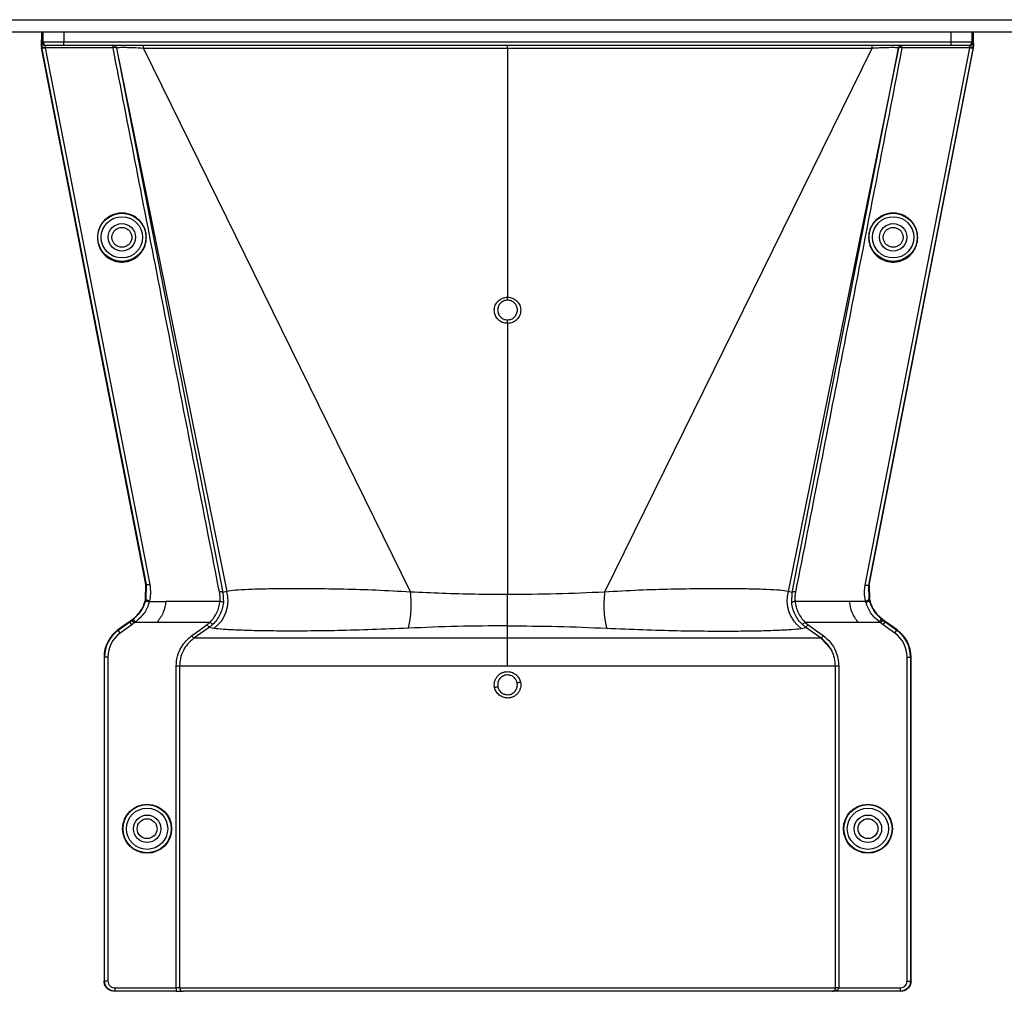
# Model space of a CAD drawing. Header units: inches. Extents: x -3977 to 448, y -4288 to 2176.
# Tile 78 of 206: x -1215 to -1071, y -3437 to -3295. Entities that reach past the tile are written whole.
import ezdxf

# ---------------------------------------------------------------- set-up
doc = ezdxf.new("R2010")
doc.units = ezdxf.units.IN
doc.header["$MEASUREMENT"] = 0

msp = doc.modelspace()

# ---------------------------------------------------------------- linework, layer by layer
at = {"color": 7, "linetype": 'Continuous', "lineweight": 25}
for p, q in [((-1388.978, -3294.949), (-251.478, -3294.949)), ((-1388.978, -3296.699), (-251.478, -3296.699)), ((-1211.978, -3296.699), (-1211.978, -3297.887)), ((-1075.977, -3297.887), (-1075.977, -3296.699))]:
    msp.add_line(p, q, dxfattribs=at)
at = {"color": 2, "linetype": 'Continuous', "lineweight": 25}
for p, q in [((-1211.743, -3298.199), (-1211.743, -3296.699)), ((-1208.743, -3296.699), (-1208.743, -3298.199)), ((-1079.213, -3298.199), (-1079.213, -3296.699)), ((-1076.213, -3296.699), (-1076.213, -3298.199)), ((-1212, -3299.044), (-1211.964, -3299)), ((-1196.761, -3377.351), (-1212, -3299.044)), ((-1211.961, -3298.826), (-1211.979, -3298.92)), ((-1211.953, -3298.199), (-1211.743, -3298.199)), ((-1196.683, -3377.333), (-1211.93, -3298.981)), ((-1211.743, -3298.199), (-1208.743, -3298.199)), ((-1211.243, -3298.699), (-1211.453, -3298.699)), ((-1201.542, -3299.041), (-1211.44, -3299.041)), ((-1211.44, -3299.041), (-1196.201, -3377.351)), ((-1208.743, -3298.699), (-1211.243, -3298.699)), ((-1208.743, -3298.699), (-1208.743, -3298.199)), ((-1208.743, -3298.199), (-1079.213, -3298.199)), ((-1079.213, -3298.699), (-1208.743, -3298.699)), ((-1201.542, -3299.041), (-1201.542, -3298.699)), ((-1201.051, -3299.104), (-1185.518, -3378.505)), ((-1201.032, -3299.099), (-1184.93, -3378.36)), ((-1143.978, -3299.149), (-1197.121, -3299.138)), ((-1197.121, -3299.138), (-1158.143, -3378.457)), ((-1143.978, -3299.149), (-1143.978, -3298.699)), ((-1090.835, -3299.138), (-1143.978, -3299.149)), ((-1143.978, -3299.149), (-1143.978, -3335.431)), ((-1090.835, -3299.138), (-1129.813, -3378.457)), ((-1086.924, -3299.099), (-1103.025, -3378.36)), ((-1102.438, -3378.505), (-1086.904, -3299.104)), ((-1091.778, -3377.469), (-1076.515, -3299.041)), ((-1076.025, -3298.981), (-1091.294, -3377.441)), ((-1091.212, -3377.441), (-1075.956, -3299.044)), ((-1086.414, -3299.041), (-1086.414, -3298.699)), ((-1076.515, -3299.041), (-1086.414, -3299.041)), ((-1079.213, -3298.199), (-1076.213, -3298.199)), ((-1079.213, -3298.699), (-1079.213, -3298.199)), ((-1076.713, -3298.699), (-1079.213, -3298.699)), ((-1076.503, -3298.699), (-1076.713, -3298.699)), ((-1076.213, -3298.199), (-1076.003, -3298.199)), ((-1075.976, -3298.92), (-1075.994, -3298.826)), ((-1075.956, -3299.044), (-1075.992, -3299)), ((-1143.978, -3339.26), (-1143.978, -3378.828)), ((-1196.791, -3379.481), (-1196.761, -3377.351)), ((-1196.761, -3377.351), (-1196.679, -3377.351)), ((-1196.715, -3379.499), (-1196.679, -3377.353)), ((-1196.679, -3377.351), (-1196.683, -3377.333)), ((-1196.679, -3377.353), (-1196.679, -3377.351)), ((-1091.295, -3377.441), (-1091.294, -3377.441)), ((-1091.293, -3377.441), (-1091.241, -3379.499)), ((-1091.293, -3377.441), (-1091.212, -3377.441)), ((-1091.212, -3377.441), (-1091.165, -3379.481)), ((-1196.753, -3379.656), (-1196.829, -3379.638)), ((-1196.715, -3379.499), (-1196.791, -3379.481)), ((-1184.93, -3378.36), (-1185.518, -3378.505)), ((-1185.518, -3378.505), (-1185.451, -3380.022)), ((-1143.978, -3383.385), (-1143.978, -3378.828)), ((-1102.438, -3378.505), (-1103.025, -3378.36)), ((-1102.505, -3380.022), (-1102.438, -3378.505)), ((-1091.241, -3379.499), (-1091.165, -3379.481)), ((-1091.202, -3379.656), (-1091.126, -3379.638)), ((-1091.165, -3379.481), (-1091.16, -3379.502)), ((-1196.239, -3379.818), (-1193.852, -3379.818)), ((-1185.948, -3379.818), (-1193.852, -3379.818)), ((-1094.104, -3379.818), (-1102.008, -3379.818)), ((-1091.716, -3379.818), (-1094.104, -3379.818)), ((-1198.743, -3382.556), (-1198.789, -3382.492)), ((-1198.743, -3382.556), (-1198.575, -3382.43)), ((-1198.267, -3382.824), (-1198.575, -3382.43)), ((-1089.689, -3382.824), (-1089.38, -3382.43)), ((-1089.38, -3382.43), (-1089.213, -3382.556)), ((-1089.167, -3382.492), (-1089.213, -3382.556)), ((-1199.25, -3382.824), (-1200.833, -3383.962)), ((-1200.833, -3383.962), (-1200.787, -3384.026)), ((-1200.787, -3384.026), (-1199.102, -3382.814)), ((-1198.81, -3383.22), (-1200.495, -3384.432)), ((-1199.102, -3382.814), (-1199.148, -3382.751)), ((-1198.81, -3383.22), (-1199.102, -3382.814)), ((-1198.451, -3382.962), (-1198.743, -3382.556)), ((-1198.267, -3382.824), (-1195.097, -3382.824)), ((-1195.097, -3382.824), (-1187.362, -3382.824)), ((-1187.019, -3383.187), (-1187.535, -3383.612)), ((-1186.822, -3383.761), (-1187.535, -3383.612)), ((-1187.019, -3383.187), (-1187.362, -3382.824)), ((-1143.978, -3385.204), (-1143.978, -3383.385)), ((-1101.133, -3383.761), (-1100.421, -3383.612)), ((-1100.594, -3382.824), (-1100.937, -3383.187)), ((-1100.421, -3383.612), (-1100.937, -3383.187)), ((-1100.594, -3382.824), (-1092.859, -3382.824)), ((-1092.859, -3382.824), (-1089.689, -3382.824)), ((-1089.505, -3382.962), (-1089.213, -3382.556)), ((-1089.145, -3383.22), (-1088.854, -3382.814)), ((-1087.461, -3384.432), (-1089.145, -3383.22)), ((-1088.854, -3382.814), (-1088.808, -3382.751)), ((-1088.854, -3382.814), (-1087.169, -3384.026)), ((-1087.123, -3383.962), (-1088.706, -3382.824)), ((-1087.123, -3383.962), (-1087.169, -3384.026)), ((-1200.495, -3384.432), (-1200.787, -3384.026)), ((-1096.907, -3386.632), (-1098.149, -3385.262)), ((-1087.461, -3384.432), (-1087.169, -3384.026)), ((-1202.867, -3387.932), (-1202.867, -3435.2)), ((-1202.788, -3387.932), (-1202.867, -3387.932)), ((-1202.788, -3435.2), (-1202.788, -3387.932)), ((-1202.288, -3387.932), (-1202.788, -3387.932)), ((-1202.288, -3387.932), (-1202.288, -3435.2)), ((-1085.667, -3435.2), (-1085.667, -3387.932)), ((-1085.667, -3387.932), (-1085.167, -3387.932)), ((-1085.167, -3387.932), (-1085.167, -3435.2)), ((-1085.089, -3387.932), (-1085.167, -3387.932)), ((-1085.089, -3435.2), (-1085.089, -3387.932)), ((-1192.335, -3436.2), (-1192.335, -3389.262)), ((-1191.836, -3389.262), (-1191.836, -3436.2)), ((-1096.119, -3436.2), (-1096.119, -3389.262)), ((-1095.62, -3389.262), (-1095.62, -3436.2)), ((-1202.867, -3435.2), (-1202.788, -3435.2)), ((-1202.288, -3435.2), (-1202.788, -3435.2)), ((-1085.667, -3435.2), (-1085.167, -3435.2)), ((-1085.167, -3435.2), (-1085.089, -3435.2)), ((-1201.288, -3436.7), (-1201.367, -3436.7)), ((-1201.288, -3436.2), (-1192.335, -3436.2)), ((-1201.288, -3436.2), (-1201.288, -3436.7)), ((-1192.335, -3436.7), (-1201.288, -3436.7)), ((-1191.836, -3436.2), (-1192.335, -3436.2)), ((-1192.335, -3436.2), (-1192.335, -3436.7)), ((-1192.335, -3436.7), (-1191.337, -3436.7)), ((-1191.836, -3436.2), (-1096.119, -3436.2)), ((-1096.57, -3436.7), (-1191.337, -3436.7)), ((-1086.668, -3436.7), (-1096.57, -3436.7)), ((-1095.62, -3436.2), (-1096.119, -3436.2)), ((-1095.62, -3436.2), (-1086.668, -3436.2)), ((-1086.668, -3436.2), (-1086.668, -3436.7)), ((-1086.589, -3436.7), (-1086.668, -3436.7))]:
    msp.add_line(p, q, dxfattribs=at)
at = {"color": 2, "linetype": 'Continuous', "lineweight": 25, "flags": 128}
for points in [[(-1211.93, -3298.981), (-1211.915, -3299.007), (-1211.883, -3299.029), (-1211.835, -3299.046), (-1211.774, -3299.058), (-1211.701, -3299.063), (-1211.62, -3299.062), (-1211.531, -3299.054), (-1211.44, -3299.041)], [(-1201.051, -3299.104), (-1201.066, -3299.077), (-1201.097, -3299.054), (-1201.144, -3299.037), (-1201.205, -3299.025), (-1201.278, -3299.02), (-1201.361, -3299.02), (-1201.45, -3299.028), (-1201.542, -3299.041)], [(-1086.414, -3299.041), (-1086.506, -3299.028), (-1086.595, -3299.02), (-1086.677, -3299.02), (-1086.751, -3299.025), (-1086.812, -3299.037), (-1086.859, -3299.054), (-1086.89, -3299.077), (-1086.904, -3299.104)], [(-1076.515, -3299.041), (-1076.424, -3299.054), (-1076.336, -3299.062), (-1076.254, -3299.063), (-1076.182, -3299.058), (-1076.121, -3299.046), (-1076.073, -3299.029), (-1076.041, -3299.007), (-1076.025, -3298.981)], [(-1143.978, -3335.872), (-1143.978, -3335.853), (-1143.978, -3335.822), (-1143.978, -3335.778), (-1143.978, -3335.723), (-1143.978, -3335.66), (-1143.978, -3335.588), (-1143.978, -3335.511), (-1143.978, -3335.431)], [(-1143.978, -3339.26), (-1143.978, -3339.178), (-1143.978, -3339.097), (-1143.978, -3339.019), (-1143.978, -3338.947), (-1143.978, -3338.881), (-1143.978, -3338.825), (-1143.978, -3338.779), (-1143.978, -3338.744)], [(-1196.791, -3379.481), (-1196.794, -3379.493), (-1196.796, -3379.502)], [(-1196.239, -3379.818), (-1196.338, -3379.793), (-1196.432, -3379.762), (-1196.519, -3379.728), (-1196.593, -3379.69), (-1196.654, -3379.651), (-1196.697, -3379.613), (-1196.721, -3379.576), (-1196.726, -3379.543)], [(-1091.716, -3379.818), (-1091.618, -3379.793), (-1091.524, -3379.762), (-1091.437, -3379.728), (-1091.362, -3379.69), (-1091.302, -3379.651), (-1091.259, -3379.613), (-1091.235, -3379.576), (-1091.23, -3379.543)], [(-1199.102, -3382.814), (-1198.901, -3382.67), (-1198.743, -3382.556)], [(-1198.451, -3382.962), (-1198.652, -3383.106), (-1198.81, -3383.22)], [(-1190.043, -3384.798), (-1188.801, -3383.907), (-1187.826, -3383.207)], [(-1187.535, -3383.612), (-1188.776, -3384.503), (-1189.751, -3385.204)], [(-1098.204, -3385.204), (-1099.446, -3384.313), (-1100.421, -3383.612)], [(-1100.13, -3383.207), (-1098.888, -3384.098), (-1097.913, -3384.798)], [(-1089.145, -3383.22), (-1089.347, -3383.075), (-1089.505, -3382.962)], [(-1089.213, -3382.556), (-1089.012, -3382.701), (-1088.854, -3382.814)]]:
    msp.add_lwpolyline(points, dxfattribs=at)
at = {"color": 2, "linetype": 'Continuous', "lineweight": 25}
for centre, radius in [((-1200.257, -3326.699), 3.513), ((-1087.698, -3326.699), 3.513), ((-1200.257, -3326.699), 3.013), ((-1200.257, -3326.699), 2), ((-1087.698, -3326.699), 3.013), ((-1087.698, -3326.699), 2), ((-1196.577, -3412.981), 3.579), ((-1196.577, -3412.981), 3.513), ((-1091.379, -3412.981), 3.579), ((-1091.379, -3412.981), 3.513), ((-1196.577, -3412.981), 3.013), ((-1196.577, -3412.981), 2), ((-1091.379, -3412.981), 3.013), ((-1091.379, -3412.981), 2), ((-1196.577, -3412.981), 1.45), ((-1091.379, -3412.981), 1.45)]:
    msp.add_circle(centre, radius, dxfattribs=at)
for centre, radius, start, end in [((-1211.453, -3298.199), 0.5, 179.99891, 269.99891), ((-1211.243, -3298.199), 0.5, 179.99891, 269.99891), ((-1201.542, -3299.199), 0.5, 11.01719, 90), ((-1201.522, -3299.199), 0.5, 11.54763, 89.99993), ((-1042.122, -3299.037), 48.713, 179.6031, 180.11861), ((-1086.434, -3299.199), 0.5, 90.00007, 168.45222), ((-1086.414, -3299.199), 0.5, 90, 168.98281), ((-1076.713, -3298.199), 0.5, 270.00109, 0.00109), ((-1076.503, -3298.199), 0.5, 270.00109, 0.00109), ((-1189.814, -3379.681), 5.059, 306.24958, 15.1422), ((-1098.142, -3379.681), 5.059, 164.8578, 233.75042), ((-1185.9, -3380.41), 0.594, 40.78426, 94.57874), ((-1102.055, -3380.41), 0.594, 85.42126, 139.21574), ((-1197.977, -3387.932), 4.89, 125.73216, 180), ((-1089.979, -3387.932), 4.89, 0, 54.26784), ((-1197.977, -3387.932), 4.811, 125.73216, 180), ((-1197.977, -3387.932), 4.311, 125.73216, 180), ((-1089.979, -3387.932), 4.311, 0, 54.26784), ((-1089.979, -3387.932), 4.811, 0, 54.26784), ((-1140.291, -3417.965), 26.17, 101.21609, 102.30574), ((-1147.665, -3366.018), 26.168, 281.21699, 282.30669), ((-1191.337, -3436.201), 0.5, 179.94503, 269.94492)]:
    msp.add_arc(centre, radius, start, end, dxfattribs=at)
for points, knots in [([(-1211.979, -3298.92), (-1211.979, -3298.729), (-1211.979, -3298.387), (-1211.978, -3298.04), (-1211.978, -3297.887)], [0, 0, 0, 0, 0.5600002, 1, 1, 1, 1]), ([(-1211.979, -3298.92), (-1211.976, -3298.935), (-1211.971, -3298.962), (-1211.966, -3298.988), (-1211.964, -3299)], [0, 0, 0, 0, 0.5599478, 1, 1, 1, 1]), ([(-1211.978, -3297.887), (-1211.978, -3297.946), (-1211.978, -3298.05), (-1211.978, -3298.154), (-1211.978, -3298.199)], [0, 0, 0, 0, 0.55999999, 1, 1, 1, 1]), ([(-1211.961, -3298.826), (-1211.961, -3298.729), (-1211.96, -3298.53), (-1211.958, -3298.332), (-1211.955, -3298.218), (-1211.954, -3298.206), (-1211.953, -3298.199)], [0, 0, 0, 0, 0.2744803, 0.5613489, 0.7855128, 1, 1, 1, 1]), ([(-1211.959, -3298.835), (-1211.96, -3298.832), (-1211.961, -3298.826), (-1211.961, -3298.826), (-1211.961, -3298.826)], [0, 0, 0, 0, 0.557562, 1, 1, 1, 1]), ([(-1211.959, -3298.835), (-1211.952, -3298.85), (-1211.941, -3298.879), (-1211.888, -3298.923), (-1211.805, -3298.962), (-1211.694, -3298.983), (-1211.577, -3298.992), (-1211.502, -3298.989), (-1211.461, -3298.987)], [0, 0, 0, 0, 0.15635064, 0.29402367, 0.49342961, 0.69120041, 0.83495658, 1, 1, 1, 1]), ([(-1211.93, -3298.981), (-1211.936, -3298.953), (-1211.946, -3298.903), (-1211.955, -3298.855), (-1211.959, -3298.835)], [0, 0, 0, 0, 0.5599078, 1, 1, 1, 1]), ([(-1211.461, -3298.987), (-1211.457, -3298.997), (-1211.451, -3299.015), (-1211.443, -3299.033), (-1211.44, -3299.041)], [0, 0, 0, 0, 0.5599976, 1, 1, 1, 1]), ([(-1186.006, -3378.453), (-1188.922, -3363.632), (-1194.129, -3337.167), (-1199.277, -3310.691), (-1201.542, -3299.041)], [0, 0, 0, 0, 0.5599998, 1, 1, 1, 1]), ([(-1201.032, -3299.099), (-1201.032, -3299.099), (-1201.032, -3299.099), (-1201.032, -3299.099), (-1201.032, -3299.099), (-1201.032, -3299.099), (-1201.033, -3299.099), (-1201.033, -3299.099), (-1201.034, -3299.1), (-1201.036, -3299.1), (-1201.038, -3299.101), (-1201.043, -3299.102), (-1201.049, -3299.103), (-1201.05, -3299.103), (-1201.051, -3299.104)], [0, 0, 0, 0, 0.0016985, 0.0030331, 0.0054162, 0.0096717, 0.017271, 0.030841, 0.0550732, 0.098345, 0.175616, 0.3136, 0.56, 1, 1, 1, 1]), ([(-1197.121, -3299.137), (-1197.636, -3299.107), (-1198.41, -3299.063), (-1199.319, -3299.034), (-1200.111, -3299.02), (-1200.868, -3299.028), (-1200.977, -3299.076), (-1201.032, -3299.099)], [0, 0, 0, 0, 0.248085, 0.3730015, 0.4990238, 0.7495228, 1, 1, 1, 1]), ([(-1197.121, -3299.138), (-1197.121, -3299.08), (-1197.121, -3298.962), (-1197.121, -3298.817), (-1197.122, -3298.718), (-1197.122, -3298.705), (-1197.122, -3298.699)], [0, 0, 0, 0, 0.2415932, 0.4999254, 0.7582987, 1, 1, 1, 1]), ([(-1086.414, -3299.041), (-1089.296, -3313.868), (-1094.442, -3340.344), (-1099.656, -3366.809), (-1101.95, -3378.453)], [0, 0, 0, 0, 0.5600002, 1, 1, 1, 1]), ([(-1086.924, -3299.099), (-1086.979, -3299.076), (-1087.089, -3299.029), (-1087.987, -3299.019), (-1089.072, -3299.045), (-1090.062, -3299.09), (-1090.577, -3299.122), (-1090.835, -3299.138)], [0, 0, 0, 0, 0.2502318, 0.500805, 0.7502871, 0.8750348, 1, 1, 1, 1]), ([(-1086.904, -3299.104), (-1086.906, -3299.103), (-1086.908, -3299.103), (-1086.916, -3299.101), (-1086.92, -3299.1), (-1086.922, -3299.1), (-1086.923, -3299.099), (-1086.924, -3299.099), (-1086.924, -3299.099), (-1086.924, -3299.099), (-1086.924, -3299.099), (-1086.924, -3299.099), (-1086.924, -3299.099), (-1086.924, -3299.099), (-1086.924, -3299.099)], [0, 0, 0, 0, 0.56, 0.8064, 0.914816, 0.962519, 0.9835083, 0.9927436, 0.9968072, 0.9985951, 0.9993818, 0.999728, 0.9998803, 1, 1, 1, 1]), ([(-1076.515, -3299.041), (-1076.511, -3299.031), (-1076.504, -3299.013), (-1076.498, -3298.995), (-1076.495, -3298.987)], [0, 0, 0, 0, 0.561417, 1, 1, 1, 1]), ([(-1075.997, -3298.835), (-1076.003, -3298.85), (-1076.015, -3298.879), (-1076.066, -3298.921), (-1076.152, -3298.959), (-1076.267, -3298.984), (-1076.384, -3298.993), (-1076.456, -3298.989), (-1076.495, -3298.987)], [0, 0, 0, 0, 0.15253282, 0.28931378, 0.49596367, 0.70462162, 0.84389619, 1, 1, 1, 1]), ([(-1075.997, -3298.835), (-1076.002, -3298.861), (-1076.011, -3298.909), (-1076.021, -3298.959), (-1076.025, -3298.981)], [0, 0, 0, 0, 0.559792, 1, 1, 1, 1]), ([(-1076.003, -3298.199), (-1076.002, -3298.21), (-1076, -3298.231), (-1075.997, -3298.388), (-1075.995, -3298.593), (-1075.995, -3298.75), (-1075.994, -3298.826)], [0, 0, 0, 0, 0.27448766, 0.56135815, 0.78551888, 1, 1, 1, 1]), ([(-1075.994, -3298.826), (-1075.995, -3298.826), (-1075.995, -3298.826), (-1075.996, -3298.832), (-1075.997, -3298.835)], [0, 0, 0, 0, 0.5589263, 1, 1, 1, 1]), ([(-1075.992, -3299), (-1075.989, -3298.985), (-1075.984, -3298.958), (-1075.979, -3298.932), (-1075.976, -3298.92)], [0, 0, 0, 0, 0.5600503, 1, 1, 1, 1]), ([(-1075.976, -3298.92), (-1075.977, -3298.729), (-1075.977, -3298.387), (-1075.977, -3298.04), (-1075.977, -3297.887)], [0, 0, 0, 0, 0.5600002, 1, 1, 1, 1]), ([(-1075.977, -3298.199), (-1075.977, -3298.141), (-1075.977, -3298.037), (-1075.977, -3297.933), (-1075.977, -3297.887)], [0, 0, 0, 0, 0.56, 1, 1, 1, 1]), ([(-1200.257, -3323.153), (-1200.474, -3323.164), (-1200.946, -3323.189), (-1201.688, -3323.418), (-1202.468, -3323.862), (-1203.188, -3324.586), (-1203.709, -3325.575), (-1203.901, -3326.731), (-1203.709, -3327.887), (-1203.188, -3328.875), (-1202.468, -3329.599), (-1201.688, -3330.043), (-1200.946, -3330.272), (-1200.474, -3330.297), (-1200.257, -3330.309)], [0, 0, 0, 0, 0.0563088, 0.1228337, 0.2009914, 0.2913219, 0.3924061, 0.5, 0.6075939, 0.7086781, 0.7990086, 0.8771663, 0.9436912, 1, 1, 1, 1]), ([(-1200.257, -3330.309), (-1200.041, -3330.297), (-1199.569, -3330.272), (-1198.827, -3330.043), (-1198.047, -3329.599), (-1197.327, -3328.875), (-1196.806, -3327.887), (-1196.614, -3326.731), (-1196.806, -3325.575), (-1197.327, -3324.586), (-1198.047, -3323.862), (-1198.827, -3323.418), (-1199.569, -3323.189), (-1200.041, -3323.164), (-1200.257, -3323.153)], [0, 0, 0, 0, 0.0563088, 0.1228337, 0.2009914, 0.2913219, 0.3924061, 0.5, 0.6075939, 0.7086781, 0.7990086, 0.8771663, 0.9436912, 1, 1, 1, 1]), ([(-1087.698, -3323.153), (-1087.915, -3323.164), (-1088.387, -3323.189), (-1089.129, -3323.418), (-1089.909, -3323.862), (-1090.629, -3324.586), (-1091.15, -3325.575), (-1091.341, -3326.731), (-1091.15, -3327.887), (-1090.629, -3328.875), (-1089.909, -3329.599), (-1089.129, -3330.043), (-1088.387, -3330.272), (-1087.915, -3330.297), (-1087.698, -3330.309)], [0, 0, 0, 0, 0.0563088, 0.1228337, 0.2009914, 0.2913219, 0.3924061, 0.5, 0.6075939, 0.7086781, 0.7990086, 0.8771663, 0.9436912, 1, 1, 1, 1]), ([(-1087.698, -3330.309), (-1087.482, -3330.297), (-1087.01, -3330.272), (-1086.268, -3330.043), (-1085.487, -3329.599), (-1084.768, -3328.875), (-1084.247, -3327.887), (-1084.055, -3326.731), (-1084.247, -3325.575), (-1084.768, -3324.586), (-1085.487, -3323.862), (-1086.268, -3323.418), (-1087.01, -3323.189), (-1087.482, -3323.164), (-1087.698, -3323.153)], [0, 0, 0, 0, 0.0563088, 0.1228337, 0.2009914, 0.2913219, 0.3924061, 0.5, 0.6075939, 0.7086781, 0.7990086, 0.8771663, 0.9436912, 1, 1, 1, 1]), ([(-1200.257, -3328.15), (-1200.345, -3328.145), (-1200.536, -3328.135), (-1200.837, -3328.042), (-1201.153, -3327.862), (-1201.445, -3327.569), (-1201.656, -3327.168), (-1201.734, -3326.699), (-1201.656, -3326.231), (-1201.445, -3325.83), (-1201.153, -3325.537), (-1200.837, -3325.357), (-1200.536, -3325.264), (-1200.345, -3325.254), (-1200.257, -3325.249)], [0, 0, 0, 0, 0.0563099, 0.1228359, 0.2009943, 0.2913249, 0.3924079, 0.5, 0.6075921, 0.7086751, 0.7990057, 0.8771641, 0.9436901, 1, 1, 1, 1]), ([(-1200.257, -3325.249), (-1200.17, -3325.254), (-1199.979, -3325.264), (-1199.678, -3325.357), (-1199.362, -3325.537), (-1199.07, -3325.83), (-1198.859, -3326.231), (-1198.781, -3326.699), (-1198.859, -3327.168), (-1199.07, -3327.569), (-1199.362, -3327.862), (-1199.678, -3328.042), (-1199.979, -3328.135), (-1200.17, -3328.145), (-1200.257, -3328.15)], [0, 0, 0, 0, 0.0563099, 0.1228359, 0.2009943, 0.2913249, 0.3924079, 0.5, 0.6075921, 0.7086751, 0.7990057, 0.8771641, 0.9436901, 1, 1, 1, 1]), ([(-1087.698, -3328.15), (-1087.786, -3328.145), (-1087.977, -3328.135), (-1088.278, -3328.042), (-1088.594, -3327.862), (-1088.886, -3327.569), (-1089.097, -3327.168), (-1089.175, -3326.699), (-1089.097, -3326.231), (-1088.886, -3325.83), (-1088.594, -3325.537), (-1088.278, -3325.357), (-1087.977, -3325.264), (-1087.786, -3325.254), (-1087.698, -3325.249)], [0, 0, 0, 0, 0.0563099, 0.1228359, 0.2009943, 0.2913249, 0.3924079, 0.5, 0.6075921, 0.7086751, 0.7990057, 0.8771641, 0.9436901, 1, 1, 1, 1]), ([(-1087.698, -3325.249), (-1087.611, -3325.254), (-1087.419, -3325.264), (-1087.119, -3325.357), (-1086.802, -3325.537), (-1086.511, -3325.83), (-1086.299, -3326.231), (-1086.222, -3326.699), (-1086.299, -3327.168), (-1086.511, -3327.569), (-1086.802, -3327.862), (-1087.119, -3328.042), (-1087.419, -3328.135), (-1087.611, -3328.145), (-1087.698, -3328.15)], [0, 0, 0, 0, 0.0563099, 0.1228359, 0.2009943, 0.2913249, 0.3924079, 0.5, 0.6075921, 0.7086751, 0.7990057, 0.8771641, 0.9436901, 1, 1, 1, 1]), ([(-1143.978, -3339.26), (-1144.23, -3339.231), (-1144.734, -3339.173), (-1145.374, -3338.731), (-1145.802, -3338.098), (-1145.953, -3337.346), (-1145.803, -3336.594), (-1145.375, -3335.961), (-1144.734, -3335.517), (-1144.23, -3335.46), (-1143.978, -3335.431)], [0, 0, 0, 0, 0.1250597, 0.2500089, 0.3749009, 0.4997891, 0.624727, 0.749769, 0.8748397, 1, 1, 1, 1]), ([(-1143.978, -3335.872), (-1144.167, -3335.894), (-1144.545, -3335.937), (-1145.025, -3336.27), (-1145.346, -3336.745), (-1145.458, -3337.309), (-1145.345, -3337.873), (-1145.024, -3338.347), (-1144.544, -3338.679), (-1144.167, -3338.722), (-1143.978, -3338.744)], [0, 0, 0, 0, 0.12515871, 0.25022887, 0.37527082, 0.5002105, 0.62510133, 0.74999485, 0.87494291, 1, 1, 1, 1]), ([(-1143.978, -3335.431), (-1143.726, -3335.46), (-1143.222, -3335.517), (-1142.582, -3335.96), (-1142.154, -3336.592), (-1142.003, -3337.344), (-1142.153, -3338.097), (-1142.581, -3338.73), (-1143.221, -3339.173), (-1143.726, -3339.231), (-1143.978, -3339.26)], [0, 0, 0, 0, 0.1250591, 0.2500084, 0.3749013, 0.4997903, 0.624728, 0.7497694, 0.8748397, 1, 1, 1, 1]), ([(-1143.978, -3338.744), (-1143.789, -3338.722), (-1143.411, -3338.679), (-1142.931, -3338.346), (-1142.61, -3337.871), (-1142.498, -3337.307), (-1142.611, -3336.743), (-1142.931, -3336.269), (-1143.411, -3335.937), (-1143.789, -3335.894), (-1143.978, -3335.872)], [0, 0, 0, 0, 0.1251583, 0.2502283, 0.3752704, 0.5002105, 0.6251014, 0.7499947, 0.8749427, 1, 1, 1, 1]), ([(-1196.679, -3377.351), (-1196.672, -3377.351), (-1196.657, -3377.351), (-1196.567, -3377.351), (-1196.471, -3377.351), (-1196.388, -3377.351), (-1196.297, -3377.351), (-1196.233, -3377.351), (-1196.201, -3377.351)], [0, 0, 0, 0, 0.2495449, 0.4986438, 0.6222794, 0.7466343, 0.8723379, 1, 1, 1, 1]), ([(-1196.201, -3377.351), (-1196.136, -3377.804), (-1196.021, -3378.613), (-1196.164, -3379.416), (-1196.228, -3379.77)], [0, 0, 0, 0, 0.56009149, 1, 1, 1, 1]), ([(-1158.143, -3378.457), (-1159.835, -3378.363), (-1163.213, -3378.174), (-1167.936, -3378.042), (-1172.247, -3377.977), (-1176.056, -3377.969), (-1179.284, -3378.002), (-1181.873, -3378.075), (-1183.843, -3378.184), (-1184.568, -3378.301), (-1184.93, -3378.36)], [0, 0, 0, 0, 0.12400376, 0.24769412, 0.37263336, 0.4971972, 0.62302224, 0.74820037, 0.87379109, 1, 1, 1, 1]), ([(-1103.025, -3378.36), (-1103.388, -3378.301), (-1104.112, -3378.184), (-1106.083, -3378.075), (-1108.672, -3378.002), (-1111.9, -3377.969), (-1115.709, -3377.977), (-1120.02, -3378.042), (-1124.743, -3378.174), (-1128.121, -3378.363), (-1129.813, -3378.457)], [0, 0, 0, 0, 0.1262089, 0.2517996, 0.3769778, 0.5028028, 0.6273666, 0.7523059, 0.8759962, 1, 1, 1, 1]), ([(-1091.728, -3379.77), (-1091.8, -3379.341), (-1091.929, -3378.575), (-1091.824, -3377.808), (-1091.778, -3377.469)], [0, 0, 0, 0, 0.5594452, 1, 1, 1, 1]), ([(-1091.294, -3377.441), (-1091.306, -3377.454), (-1091.33, -3377.482), (-1091.443, -3377.503), (-1091.601, -3377.502), (-1091.72, -3377.48), (-1091.778, -3377.469)], [0, 0, 0, 0, 0.2322093, 0.4947556, 0.7564608, 1, 1, 1, 1]), ([(-1198.789, -3382.492), (-1198.553, -3382.302), (-1197.893, -3381.772), (-1197.201, -3380.775), (-1196.936, -3379.967), (-1196.835, -3379.66)], [0, 0, 0, 0, 0.25634584, 0.71667554, 1, 1, 1, 1]), ([(-1198.575, -3382.43), (-1198.154, -3382.035), (-1197.308, -3381.244), (-1196.939, -3380.187), (-1196.753, -3379.657)], [0, 0, 0, 0, 0.49884982, 1, 1, 1, 1]), ([(-1196.829, -3379.638), (-1196.831, -3379.642), (-1196.832, -3379.649), (-1196.834, -3379.656), (-1196.835, -3379.66)], [0, 0, 0, 0, 0.5600046, 1, 1, 1, 1]), ([(-1196.829, -3379.638), (-1196.823, -3379.612), (-1196.812, -3379.567), (-1196.801, -3379.521), (-1196.796, -3379.502)], [0, 0, 0, 0, 0.5599989, 1, 1, 1, 1]), ([(-1196.753, -3379.657), (-1196.748, -3379.636), (-1196.739, -3379.598), (-1196.73, -3379.56), (-1196.726, -3379.543)], [0, 0, 0, 0, 0.5599999, 1, 1, 1, 1]), ([(-1196.268, -3379.928), (-1196.331, -3379.911), (-1196.428, -3379.885), (-1196.544, -3379.838), (-1196.623, -3379.799), (-1196.686, -3379.759), (-1196.744, -3379.708), (-1196.75, -3379.677), (-1196.753, -3379.657)], [0, 0, 0, 0, 0.2384943, 0.3676023, 0.4997015, 0.6318447, 0.7610791, 1, 1, 1, 1]), ([(-1196.726, -3379.543), (-1196.724, -3379.535), (-1196.72, -3379.52), (-1196.716, -3379.505), (-1196.715, -3379.499)], [0, 0, 0, 0, 0.5600001, 1, 1, 1, 1]), ([(-1196.228, -3379.77), (-1196.291, -3379.754), (-1196.388, -3379.729), (-1196.504, -3379.683), (-1196.584, -3379.644), (-1196.647, -3379.604), (-1196.705, -3379.553), (-1196.711, -3379.52), (-1196.715, -3379.499)], [0, 0, 0, 0, 0.2385157, 0.3676197, 0.4997095, 0.6318421, 0.7610692, 1, 1, 1, 1]), ([(-1185.518, -3378.505), (-1185.531, -3378.489), (-1185.557, -3378.456), (-1185.673, -3378.431), (-1185.83, -3378.427), (-1185.948, -3378.445), (-1186.006, -3378.453)], [0, 0, 0, 0, 0.24163, 0.4999977, 0.7583668, 1, 1, 1, 1]), ([(-1185.948, -3379.818), (-1185.93, -3379.562), (-1185.899, -3379.105), (-1185.973, -3378.652), (-1186.006, -3378.453)], [0, 0, 0, 0, 0.55968248, 1, 1, 1, 1]), ([(-1158.459, -3383.723), (-1158.37, -3383.406), (-1158.189, -3382.759), (-1158.048, -3381.411), (-1158.018, -3379.922), (-1158.102, -3378.938), (-1158.143, -3378.457)], [0, 0, 0, 0, 0.2443628, 0.4999999, 0.755637, 1, 1, 1, 1]), ([(-1143.978, -3378.828), (-1145.565, -3378.819), (-1148.744, -3378.8), (-1153.487, -3378.662), (-1156.589, -3378.526), (-1158.143, -3378.457)], [0, 0, 0, 0, 0.3323715, 0.6654046, 1, 1, 1, 1]), ([(-1129.813, -3378.457), (-1132.149, -3378.561), (-1136.808, -3378.767), (-1141.592, -3378.808), (-1143.978, -3378.828)], [0, 0, 0, 0, 0.5012682, 1, 1, 1, 1]), ([(-1129.813, -3378.457), (-1129.854, -3378.938), (-1129.937, -3379.922), (-1129.908, -3381.411), (-1129.767, -3382.759), (-1129.586, -3383.406), (-1129.497, -3383.723)], [0, 0, 0, 0, 0.244363, 0.5000001, 0.7556372, 1, 1, 1, 1]), ([(-1101.95, -3378.453), (-1102.007, -3378.445), (-1102.126, -3378.427), (-1102.282, -3378.431), (-1102.398, -3378.456), (-1102.425, -3378.489), (-1102.438, -3378.505)], [0, 0, 0, 0, 0.2416333, 0.5000023, 0.75837, 1, 1, 1, 1]), ([(-1101.95, -3378.453), (-1101.989, -3378.707), (-1102.059, -3379.16), (-1102.024, -3379.617), (-1102.008, -3379.818)], [0, 0, 0, 0, 0.5596839, 1, 1, 1, 1]), ([(-1091.728, -3379.77), (-1091.684, -3379.759), (-1091.597, -3379.738), (-1091.479, -3379.696), (-1091.382, -3379.652), (-1091.297, -3379.599), (-1091.244, -3379.545), (-1091.242, -3379.512), (-1091.241, -3379.499)], [0, 0, 0, 0, 0.1658539, 0.3297583, 0.4844222, 0.6242747, 0.8482139, 1, 1, 1, 1]), ([(-1091.688, -3379.928), (-1091.625, -3379.912), (-1091.527, -3379.886), (-1091.411, -3379.84), (-1091.332, -3379.801), (-1091.269, -3379.761), (-1091.211, -3379.71), (-1091.206, -3379.678), (-1091.202, -3379.657)], [0, 0, 0, 0, 0.2386895, 0.3678599, 0.4999849, 0.6321122, 0.7612892, 1, 1, 1, 1]), ([(-1091.241, -3379.499), (-1091.239, -3379.507), (-1091.235, -3379.522), (-1091.232, -3379.537), (-1091.23, -3379.543)], [0, 0, 0, 0, 0.56, 1, 1, 1, 1]), ([(-1091.23, -3379.543), (-1091.225, -3379.564), (-1091.216, -3379.602), (-1091.206, -3379.64), (-1091.202, -3379.657)], [0, 0, 0, 0, 0.5599997, 1, 1, 1, 1]), ([(-1091.202, -3379.657), (-1091.017, -3380.187), (-1090.648, -3381.244), (-1089.802, -3382.035), (-1089.38, -3382.43)], [0, 0, 0, 0, 0.5012988, 1, 1, 1, 1]), ([(-1091.16, -3379.502), (-1091.153, -3379.527), (-1091.142, -3379.572), (-1091.131, -3379.618), (-1091.126, -3379.638)], [0, 0, 0, 0, 0.5599961, 1, 1, 1, 1]), ([(-1091.126, -3379.638), (-1091.125, -3379.642), (-1091.123, -3379.649), (-1091.121, -3379.656), (-1091.12, -3379.66)], [0, 0, 0, 0, 0.56, 1, 1, 1, 1]), ([(-1091.12, -3379.66), (-1091.031, -3379.936), (-1090.783, -3380.706), (-1090.117, -3381.717), (-1089.434, -3382.274), (-1089.167, -3382.492)], [0, 0, 0, 0, 0.2548715, 0.7080318, 1, 1, 1, 1]), ([(-1196.268, -3379.928), (-1196.358, -3380.203), (-1196.54, -3380.753), (-1197.132, -3381.805), (-1197.812, -3382.416), (-1198.267, -3382.824)], [0, 0, 0, 0, 0.2482305, 0.4976106, 1, 1, 1, 1]), ([(-1196.239, -3379.818), (-1196.245, -3379.838), (-1196.254, -3379.875), (-1196.264, -3379.912), (-1196.268, -3379.928)], [0, 0, 0, 0, 0.5599997, 1, 1, 1, 1]), ([(-1196.228, -3379.77), (-1196.23, -3379.779), (-1196.234, -3379.795), (-1196.238, -3379.811), (-1196.239, -3379.818)], [0, 0, 0, 0, 0.56, 1, 1, 1, 1]), ([(-1193.852, -3379.818), (-1193.931, -3380.362), (-1194.089, -3381.449), (-1194.761, -3382.366), (-1195.097, -3382.824)], [0, 0, 0, 0, 0.50051883, 1, 1, 1, 1]), ([(-1187.362, -3382.824), (-1187.171, -3382.611), (-1186.791, -3382.187), (-1186.372, -3381.441), (-1186.071, -3380.641), (-1185.989, -3380.094), (-1185.948, -3379.818)], [0, 0, 0, 0, 0.2484063, 0.4963861, 0.7465528, 1, 1, 1, 1]), ([(-1185.451, -3380.022), (-1185.496, -3380.312), (-1185.588, -3380.892), (-1185.922, -3381.735), (-1186.387, -3382.523), (-1186.808, -3382.965), (-1187.019, -3383.187)], [0, 0, 0, 0, 0.2493782, 0.4989473, 0.7486214, 1, 1, 1, 1]), ([(-1100.937, -3383.187), (-1101.148, -3382.966), (-1101.57, -3382.524), (-1102.034, -3381.736), (-1102.368, -3380.893), (-1102.459, -3380.312), (-1102.505, -3380.022)], [0, 0, 0, 0, 0.25110418, 0.50113669, 0.75036399, 1, 1, 1, 1]), ([(-1102.008, -3379.818), (-1101.967, -3380.094), (-1101.884, -3380.642), (-1101.583, -3381.441), (-1101.165, -3382.188), (-1100.784, -3382.612), (-1100.594, -3382.824)], [0, 0, 0, 0, 0.253707, 0.5035297, 0.751872, 1, 1, 1, 1]), ([(-1094.104, -3379.818), (-1094.025, -3380.362), (-1093.867, -3381.449), (-1093.195, -3382.366), (-1092.859, -3382.824)], [0, 0, 0, 0, 0.5005188, 1, 1, 1, 1]), ([(-1091.716, -3379.818), (-1091.719, -3379.809), (-1091.722, -3379.793), (-1091.726, -3379.777), (-1091.728, -3379.77)], [0, 0, 0, 0, 0.56, 1, 1, 1, 1]), ([(-1091.688, -3379.928), (-1091.693, -3379.907), (-1091.701, -3379.878), (-1091.709, -3379.844), (-1091.713, -3379.829), (-1091.715, -3379.823), (-1091.716, -3379.82), (-1091.716, -3379.818), (-1091.716, -3379.818)], [0, 0, 0, 0, 0.5599996, 0.8063998, 0.9148159, 0.962519, 0.9835084, 1, 1, 1, 1]), ([(-1089.689, -3382.824), (-1090.148, -3382.418), (-1091.067, -3381.607), (-1091.481, -3380.488), (-1091.688, -3379.928)], [0, 0, 0, 0, 0.49947192, 1, 1, 1, 1]), ([(-1199.148, -3382.751), (-1199.081, -3382.702), (-1198.961, -3382.616), (-1198.842, -3382.53), (-1198.789, -3382.492)], [0, 0, 0, 0, 0.55999924, 1, 1, 1, 1]), ([(-1088.808, -3382.751), (-1088.875, -3382.702), (-1088.994, -3382.616), (-1089.114, -3382.53), (-1089.167, -3382.492)], [0, 0, 0, 0, 0.5599992, 1, 1, 1, 1]), ([(-1199.25, -3382.824), (-1199.231, -3382.81), (-1199.197, -3382.786), (-1199.163, -3382.761), (-1199.148, -3382.751)], [0, 0, 0, 0, 0.56, 1, 1, 1, 1]), ([(-1198.267, -3382.824), (-1198.301, -3382.85), (-1198.362, -3382.897), (-1198.424, -3382.942), (-1198.451, -3382.962)], [0, 0, 0, 0, 0.5599999, 1, 1, 1, 1]), ([(-1187.826, -3383.207), (-1187.736, -3383.139), (-1187.575, -3383.019), (-1187.427, -3382.883), (-1187.362, -3382.824)], [0, 0, 0, 0, 0.5599336, 1, 1, 1, 1]), ([(-1187.535, -3383.612), (-1187.54, -3383.605), (-1187.551, -3383.59), (-1187.619, -3383.495), (-1187.716, -3383.36), (-1187.79, -3383.256), (-1187.826, -3383.207)], [0, 0, 0, 0, 0.2406166, 0.5, 0.7593834, 1, 1, 1, 1]), ([(-1158.459, -3383.723), (-1160.241, -3383.8), (-1163.801, -3383.955), (-1168.752, -3384.087), (-1173.276, -3384.149), (-1177.282, -3384.149), (-1180.697, -3384.102), (-1183.463, -3384.017), (-1185.6, -3383.906), (-1186.414, -3383.809), (-1186.822, -3383.761)], [0, 0, 0, 0, 0.1249315, 0.2494845, 0.3748502, 0.499357, 0.6247516, 0.7493071, 0.874271, 1, 1, 1, 1]), ([(-1143.978, -3383.385), (-1146.426, -3383.4), (-1151.323, -3383.429), (-1156.08, -3383.625), (-1158.459, -3383.723)], [0, 0, 0, 0, 0.4998757, 1, 1, 1, 1]), ([(-1143.978, -3383.385), (-1141.53, -3383.4), (-1136.633, -3383.429), (-1131.876, -3383.625), (-1129.497, -3383.723)], [0, 0, 0, 0, 0.4998757, 1, 1, 1, 1]), ([(-1129.497, -3383.723), (-1127.714, -3383.8), (-1124.154, -3383.955), (-1119.204, -3384.087), (-1114.68, -3384.149), (-1110.674, -3384.149), (-1107.258, -3384.102), (-1104.493, -3384.017), (-1102.355, -3383.906), (-1101.542, -3383.809), (-1101.133, -3383.761)], [0, 0, 0, 0, 0.1249315, 0.2494845, 0.3748502, 0.499357, 0.6247516, 0.7493071, 0.874271, 1, 1, 1, 1]), ([(-1100.594, -3382.824), (-1100.511, -3382.899), (-1100.362, -3383.034), (-1100.201, -3383.154), (-1100.13, -3383.207)], [0, 0, 0, 0, 0.5599336, 1, 1, 1, 1]), ([(-1100.13, -3383.207), (-1100.165, -3383.256), (-1100.24, -3383.36), (-1100.337, -3383.495), (-1100.405, -3383.59), (-1100.416, -3383.605), (-1100.421, -3383.612)], [0, 0, 0, 0, 0.2406166, 0.5, 0.7593834, 1, 1, 1, 1]), ([(-1089.505, -3382.962), (-1089.54, -3382.936), (-1089.601, -3382.891), (-1089.662, -3382.844), (-1089.689, -3382.824)], [0, 0, 0, 0, 0.5600001, 1, 1, 1, 1]), ([(-1088.808, -3382.751), (-1088.789, -3382.764), (-1088.755, -3382.789), (-1088.721, -3382.813), (-1088.706, -3382.824)], [0, 0, 0, 0, 0.56, 1, 1, 1, 1]), ([(-1192.335, -3389.262), (-1192.296, -3388.776), (-1192.219, -3387.806), (-1191.535, -3386.17), (-1190.608, -3385.318), (-1190.043, -3384.798)], [0, 0, 0, 0, 0.2811316, 0.561264, 1, 1, 1, 1]), ([(-1189.751, -3385.204), (-1190.075, -3385.473), (-1190.686, -3385.983), (-1191.341, -3387.005), (-1191.76, -3388.099), (-1191.812, -3388.886), (-1191.836, -3389.262)], [0, 0, 0, 0, 0.2658061, 0.501977, 0.7618756, 1, 1, 1, 1]), ([(-1189.751, -3385.204), (-1189.757, -3385.196), (-1189.767, -3385.181), (-1189.836, -3385.086), (-1189.932, -3384.951), (-1190.007, -3384.848), (-1190.043, -3384.798)], [0, 0, 0, 0, 0.2405923, 0.4999996, 0.7594071, 1, 1, 1, 1]), ([(-1143.978, -3385.204), (-1145.89, -3385.204), (-1149.727, -3385.204), (-1155.39, -3385.204), (-1160.881, -3385.204), (-1166.105, -3385.204), (-1170.977, -3385.204), (-1175.428, -3385.204), (-1179.38, -3385.204), (-1182.776, -3385.204), (-1185.566, -3385.204), (-1187.684, -3385.204), (-1189.171, -3385.204), (-1189.558, -3385.204), (-1189.751, -3385.204)], [0, 0, 0, 0, 0.083079, 0.16663, 0.249964, 0.3331637, 0.4168571, 0.4999387, 0.5833997, 0.666912, 0.7499366, 0.8335295, 0.916905, 1, 1, 1, 1]), ([(-1143.978, -3389.262), (-1143.978, -3388.827), (-1143.978, -3387.944), (-1143.978, -3386.455), (-1143.978, -3385.675), (-1143.978, -3385.204)], [0, 0, 0, 0, 0.2771716, 0.5621798, 1, 1, 1, 1]), ([(-1098.204, -3385.204), (-1098.398, -3385.204), (-1098.785, -3385.204), (-1100.272, -3385.204), (-1102.39, -3385.204), (-1105.18, -3385.204), (-1108.576, -3385.204), (-1112.528, -3385.204), (-1116.979, -3385.204), (-1121.851, -3385.204), (-1127.075, -3385.204), (-1132.565, -3385.204), (-1138.229, -3385.204), (-1142.065, -3385.204), (-1143.978, -3385.204)], [0, 0, 0, 0, 0.083095, 0.1664705, 0.2500634, 0.333088, 0.4166003, 0.5000613, 0.5831429, 0.6668363, 0.750036, 0.83337, 0.916921, 1, 1, 1, 1]), ([(-1097.913, -3384.798), (-1097.949, -3384.848), (-1098.023, -3384.951), (-1098.12, -3385.086), (-1098.188, -3385.181), (-1098.199, -3385.196), (-1098.204, -3385.204)], [0, 0, 0, 0, 0.2405929, 0.5000004, 0.7594076, 1, 1, 1, 1]), ([(-1096.119, -3389.262), (-1096.146, -3388.868), (-1096.2, -3388.078), (-1096.634, -3386.964), (-1097.288, -3385.961), (-1097.899, -3385.456), (-1098.204, -3385.204)], [0, 0, 0, 0, 0.2494565, 0.4996465, 0.7495447, 1, 1, 1, 1]), ([(-1097.913, -3384.798), (-1097.541, -3385.113), (-1096.798, -3385.742), (-1095.866, -3387.25), (-1095.713, -3388.5), (-1095.62, -3389.262)], [0, 0, 0, 0, 0.2811139, 0.5612738, 1, 1, 1, 1]), ([(-1145.868, -3392.396), (-1145.89, -3392.254), (-1145.933, -3391.969), (-1145.872, -3391.538), (-1145.728, -3391.131), (-1145.492, -3390.769), (-1145.185, -3390.465), (-1144.816, -3390.241), (-1144.408, -3390.093), (-1144.121, -3390.075), (-1143.978, -3390.067)], [0, 0, 0, 0, 0.1252765, 0.2506033, 0.3754711, 0.5004033, 0.6251346, 0.7500235, 0.874976, 1, 1, 1, 1]), ([(-1143.978, -3390.548), (-1144.107, -3390.558), (-1144.351, -3390.577), (-1144.749, -3390.746), (-1145.075, -3391.021), (-1145.281, -3391.36), (-1145.385, -3391.659), (-1145.429, -3391.968), (-1145.397, -3392.185), (-1145.381, -3392.295)], [0, 0, 0, 0, 0.1513707, 0.2848656, 0.4992611, 0.6397711, 0.7442765, 0.8697489, 1, 1, 1, 1]), ([(-1143.978, -3390.067), (-1143.733, -3390.093), (-1143.244, -3390.147), (-1142.661, -3390.536), (-1142.26, -3391.031), (-1142.145, -3391.4), (-1142.088, -3391.585)], [0, 0, 0, 0, 0.2795737, 0.5590905, 0.7794833, 1, 1, 1, 1]), ([(-1142.575, -3391.686), (-1142.613, -3391.562), (-1142.676, -3391.352), (-1142.855, -3391.078), (-1143.097, -3390.83), (-1143.476, -3390.601), (-1143.802, -3390.566), (-1143.978, -3390.548)], [0, 0, 0, 0, 0.19832372, 0.33644956, 0.50065876, 0.73016778, 1, 1, 1, 1]), ([(-1143.978, -3393.915), (-1144.196, -3393.891), (-1144.632, -3393.844), (-1145.202, -3393.502), (-1145.66, -3393.02), (-1145.799, -3392.605), (-1145.868, -3392.396)], [0, 0, 0, 0, 0.2506677, 0.5002572, 0.7496434, 1, 1, 1, 1]), ([(-1145.381, -3392.295), (-1145.343, -3392.419), (-1145.28, -3392.629), (-1145.101, -3392.903), (-1144.859, -3393.151), (-1144.48, -3393.38), (-1144.154, -3393.415), (-1143.978, -3393.434)], [0, 0, 0, 0, 0.1982573, 0.3363448, 0.5005148, 0.7300981, 1, 1, 1, 1]), ([(-1142.088, -3391.585), (-1142.066, -3391.727), (-1142.024, -3392.013), (-1142.086, -3392.444), (-1142.23, -3392.851), (-1142.464, -3393.212), (-1142.77, -3393.514), (-1143.138, -3393.737), (-1143.547, -3393.887), (-1143.835, -3393.906), (-1143.978, -3393.915)], [0, 0, 0, 0, 0.1250508, 0.2514032, 0.37648, 0.50029, 0.623935, 0.7489022, 0.8749531, 1, 1, 1, 1]), ([(-1143.978, -3393.434), (-1143.848, -3393.424), (-1143.604, -3393.404), (-1143.207, -3393.235), (-1142.88, -3392.959), (-1142.675, -3392.621), (-1142.571, -3392.321), (-1142.527, -3392.013), (-1142.559, -3391.796), (-1142.575, -3391.686)], [0, 0, 0, 0, 0.1514392, 0.2849996, 0.4995211, 0.6401034, 0.7446468, 0.8700183, 1, 1, 1, 1]), ([(-1201.367, -3436.7), (-1201.579, -3436.674), (-1202.022, -3436.619), (-1202.525, -3436.213), (-1202.818, -3435.709), (-1202.851, -3435.365), (-1202.867, -3435.2)], [0, 0, 0, 0, 0.27028, 0.5624538, 0.7897516, 1, 1, 1, 1]), ([(-1201.288, -3436.7), (-1201.41, -3436.692), (-1201.646, -3436.675), (-1201.971, -3436.549), (-1202.245, -3436.37), (-1202.52, -3436.09), (-1202.743, -3435.695), (-1202.774, -3435.356), (-1202.788, -3435.2)], [0, 0, 0, 0, 0.1550199, 0.3015309, 0.4395266, 0.569001, 0.8013897, 1, 1, 1, 1]), ([(-1202.288, -3435.2), (-1202.271, -3435.342), (-1202.234, -3435.637), (-1201.963, -3435.972), (-1201.627, -3436.168), (-1201.398, -3436.19), (-1201.288, -3436.2)], [0, 0, 0, 0, 0.2702426, 0.562405, 0.7897212, 1, 1, 1, 1]), ([(-1086.668, -3436.2), (-1086.526, -3436.183), (-1086.231, -3436.146), (-1085.895, -3435.876), (-1085.7, -3435.539), (-1085.678, -3435.31), (-1085.667, -3435.2)], [0, 0, 0, 0, 0.27028, 0.5624538, 0.7897516, 1, 1, 1, 1]), ([(-1085.167, -3435.2), (-1085.182, -3435.356), (-1085.213, -3435.695), (-1085.436, -3436.09), (-1085.711, -3436.37), (-1085.984, -3436.549), (-1086.309, -3436.675), (-1086.546, -3436.692), (-1086.668, -3436.7)], [0, 0, 0, 0, 0.198614, 0.4310038, 0.5604779, 0.6984728, 0.8449823, 1, 1, 1, 1]), ([(-1085.089, -3435.2), (-1085.115, -3435.413), (-1085.17, -3435.855), (-1085.576, -3436.358), (-1086.081, -3436.651), (-1086.424, -3436.684), (-1086.589, -3436.7)], [0, 0, 0, 0, 0.2702426, 0.562405, 0.7897212, 1, 1, 1, 1]), ([(-1096.57, -3436.7), (-1096.48, -3436.687), (-1096.36, -3436.668), (-1096.227, -3436.534), (-1096.166, -3436.434), (-1096.134, -3436.337), (-1096.121, -3436.258), (-1096.12, -3436.219), (-1096.119, -3436.2)], [0, 0, 0, 0, 0.4992636, 0.6657709, 0.8008939, 0.9091466, 0.9560088, 1, 1, 1, 1]), ([(-1095.62, -3436.2), (-1095.622, -3436.221), (-1095.626, -3436.264), (-1095.669, -3436.357), (-1095.789, -3436.496), (-1096.092, -3436.668), (-1096.38, -3436.687), (-1096.57, -3436.7)], [0, 0, 0, 0, 0.0479246, 0.1026916, 0.2412231, 0.4988982, 1, 1, 1, 1])]:
    msp.add_open_spline(points, degree=3, knots=knots, dxfattribs=at)
for points in [[(-1211.453, -3298.699), (-1211.454, -3298.703), (-1211.455, -3298.711), (-1211.457, -3298.772), (-1211.459, -3298.864), (-1211.46, -3298.946), (-1211.461, -3298.987)], [(-1076.495, -3298.987), (-1076.495, -3298.946), (-1076.497, -3298.864), (-1076.499, -3298.772), (-1076.501, -3298.711), (-1076.502, -3298.703), (-1076.503, -3298.699)], [(-1191.836, -3389.262), (-1191.847, -3389.262), (-1191.869, -3389.262), (-1191.985, -3389.262), (-1192.147, -3389.262), (-1192.272, -3389.262), (-1192.335, -3389.262)], [(-1143.978, -3389.262), (-1145.988, -3389.262), (-1150.007, -3389.262), (-1155.941, -3389.262), (-1161.686, -3389.262), (-1167.151, -3389.262), (-1172.251, -3389.262), (-1176.904, -3389.262), (-1181.038, -3389.262), (-1184.585, -3389.262), (-1187.495, -3389.262), (-1189.703, -3389.262), (-1191.244, -3389.262), (-1191.639, -3389.262), (-1191.836, -3389.262)], [(-1096.119, -3389.262), (-1096.317, -3389.262), (-1096.712, -3389.262), (-1098.252, -3389.262), (-1100.461, -3389.262), (-1103.371, -3389.262), (-1106.918, -3389.262), (-1111.052, -3389.262), (-1115.705, -3389.262), (-1120.804, -3389.262), (-1126.27, -3389.262), (-1132.015, -3389.262), (-1137.949, -3389.262), (-1141.968, -3389.262), (-1143.978, -3389.262)], [(-1095.62, -3389.262), (-1095.683, -3389.262), (-1095.809, -3389.262), (-1095.97, -3389.262), (-1096.087, -3389.262), (-1096.109, -3389.262), (-1096.119, -3389.262)]]:
    msp.add_open_spline(points, degree=3, dxfattribs=at)

doc.saveas('drawing.dxf')
